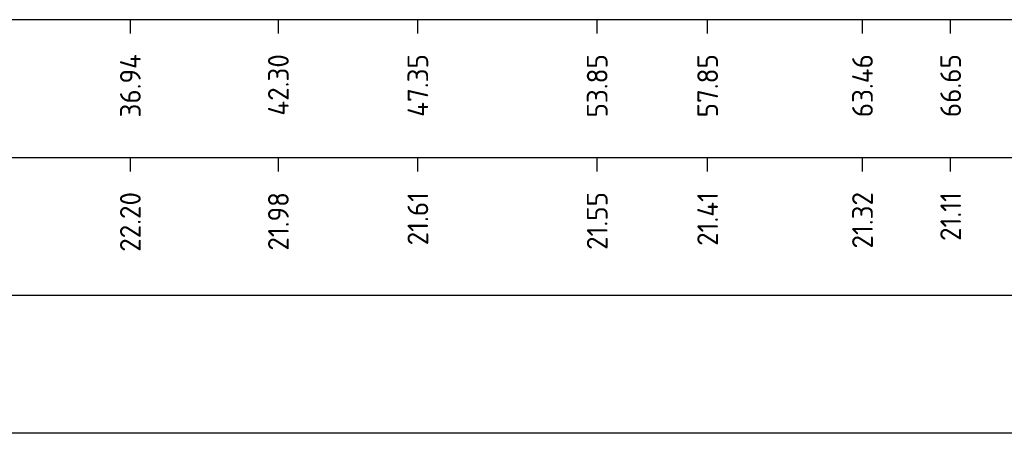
# Model space of a CAD drawing. Header units: metres. Extents: x 184432 to 189351, y 346610 to 348484.
# Tile 14 of 63: x 188913 to 188948, y 348411 to 348426. Entities that reach past the tile are written whole.
import ezdxf
from ezdxf.enums import TextEntityAlignment as Align

# ---------------------------------------------------------------- set-up
doc = ezdxf.new("R2010")
doc.units = ezdxf.units.M
doc.layers.add('X-ME-AL-PROFIELRASTER-S', color=7, linetype='Continuous')
doc.styles.add('NLCS-ISO-ANNOTATIVE-T18', font='NLCS-ISO.ttf', dxfattribs={"height": 1.8})

# ---------------------------------------------------------------- blocks, each defined once
blk = doc.blocks.new('SAL-PROFIELRASTER_BALK_EIND1-D')
at = {"color": 0, "linetype": 'ByBlock', "lineweight": -2, "flags": 128}
for points in [[(0, -2.5), (1, -2.5)], [(0, -12.5), (1, -12.5)]]:
    blk.add_lwpolyline(points, dxfattribs=at)
blk = doc.blocks.new('SAL-PROFIELRASTER_BALK_EIND2-D')
at = {"color": 0, "linetype": 'ByBlock', "lineweight": -2}
blk.add_line((1, -12.5), (0, -12.5), dxfattribs=at)
blk = doc.blocks.new('SAL-PROFIELRASTER_BALK_DATA-D')
at = {"color": 0, "linetype": 'ByBlock', "lineweight": -2}
blk.add_lwpolyline([(0, -3.5), (0, -2.5)], dxfattribs=at)
at = {"color": 0, "linetype": 'ByBlock', "lineweight": -2, "style": 'NLCS-ISO-ANNOTATIVE-T18'}
blk.add_attdef('GETAL', text='', height=1.5, rotation=90, dxfattribs=at).set_placement((0.75, -5), align=Align.RIGHT)

msp = doc.modelspace()

# ---------------------------------------------------------------- block references
at = {"layer": 'X-ME-AL-PROFIELRASTER-S', "xscale": 117.0254849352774, "yscale": 0.5, "zscale": 117.0254849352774}
for name, p in [('SAL-PROFIELRASTER_BALK_EIND1-D', (188879.757, 348426.844)), ('SAL-PROFIELRASTER_BALK_EIND2-D', (188879.757, 348421.844)), ('SAL-PROFIELRASTER_BALK_EIND2-D', (188879.757, 348416.844))]:
    msp.add_blockref(name, p, dxfattribs=at)
at = {"layer": 'X-ME-AL-PROFIELRASTER-S', "xscale": 0.5, "yscale": 0.5, "zscale": 0.5}
for p, values in [((188916.696, 348426.844), {'GETAL': '36.94'}), ((188922.058, 348426.844), {'GETAL': '42.30'}), ((188927.11, 348426.844), {'GETAL': '47.35'}), ((188933.606, 348426.844), {'GETAL': '53.85'}), ((188937.607, 348426.844), {'GETAL': '57.85'}), ((188943.215, 348426.844), {'GETAL': '63.46'}), ((188946.409, 348426.844), {'GETAL': '66.65'}), ((188916.696, 348421.844), {'GETAL': '22.20'}), ((188922.058, 348421.844), {'GETAL': '21.98'}), ((188927.11, 348421.844), {'GETAL': '21.61'}), ((188933.606, 348421.844), {'GETAL': '21.55'}), ((188937.607, 348421.844), {'GETAL': '21.41'}), ((188943.215, 348421.844), {'GETAL': '21.32'}), ((188946.409, 348421.844), {'GETAL': '21.11'})]:
    msp.add_blockref('SAL-PROFIELRASTER_BALK_DATA-D', p, dxfattribs=at).add_auto_attribs(values)

doc.saveas('drawing.dxf')
